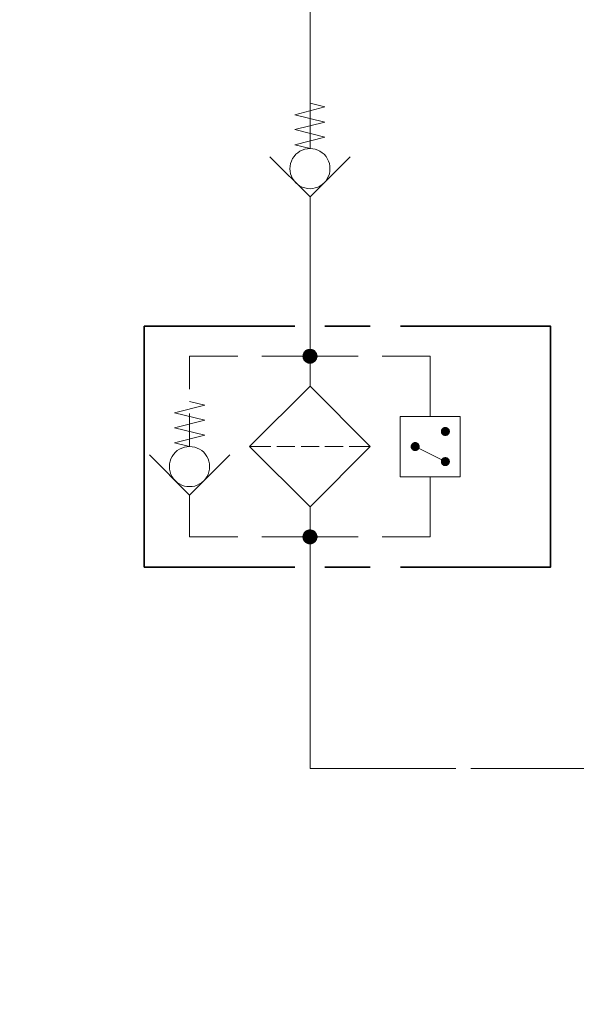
# Model space of a CAD drawing. Header units: millimetres. Extents: x 0 to 203, y 0 to 47.
# Tile 148 of 196: x 168.92 to 170.38, y 7.81 to 10.38. Entities that reach past the tile are written whole.
import ezdxf

# ---------------------------------------------------------------- set-up
doc = ezdxf.new("R2010")
doc.units = ezdxf.units.MM
doc.layers.add('PDF_Geomertry', color=7, linetype='Continuous')
doc.layers.add('PDF_Solid Fills', color=7, linetype='Continuous')

msp = doc.modelspace()

# ---------------------------------------------------------------- hatches: boundary and pattern name
at = {"layer": 'PDF_Solid Fills', "transparency": 33554559}
for points in [[(169.6832, 9.5026), (169.6638, 9.5076), (169.6652, 9.5104)], [(169.6832, 9.5026), (169.6652, 9.5104), (169.6657, 9.5124)], [(169.6832, 9.5026), (169.6657, 9.5124), (169.6671, 9.5146)], [(169.6832, 9.5026), (169.6671, 9.5146), (169.6693, 9.5165)], [(169.6832, 9.5026), (169.6693, 9.5165), (169.6707, 9.5187)], [(169.6832, 9.5026), (169.6707, 9.5187), (169.6735, 9.5201)], [(169.6832, 9.5026), (169.6735, 9.5201), (169.6754, 9.5207)], [(169.6832, 9.5026), (169.6754, 9.5207), (169.6777, 9.5215)], [(169.6832, 9.5026), (169.6777, 9.5215), (169.6804, 9.5221)], [(169.6832, 9.5026), (169.6804, 9.5221), (169.6832, 9.5221)], [(169.6832, 9.5026), (169.6852, 9.5221), (169.6879, 9.5215)], [(169.6832, 9.5026), (169.6832, 9.5221), (169.6852, 9.5221)], [(169.6832, 9.5026), (169.6879, 9.5215), (169.6907, 9.5207)], [(169.6832, 9.5026), (169.6907, 9.5207), (169.6929, 9.5201)], [(169.6832, 9.5026), (169.6929, 9.5201), (169.6949, 9.5187)], [(169.6832, 9.5026), (169.6949, 9.5187), (169.6971, 9.5165)], [(169.6832, 9.5026), (169.6971, 9.5165), (169.6985, 9.5146)], [(169.6832, 9.5026), (169.6985, 9.5146), (169.6999, 9.5124)], [(169.6832, 9.5026), (169.6999, 9.5124), (169.7013, 9.5104)], [(169.6832, 9.5026), (169.7013, 9.5104), (169.7018, 9.5076)], [(169.6832, 9.5026), (169.6629, 9.5026), (169.6638, 9.5054)], [(169.6832, 9.5026), (169.6638, 9.4999), (169.6629, 9.5026)], [(169.6832, 9.5026), (169.6638, 9.5054), (169.6638, 9.5076)], [(169.6832, 9.5026), (169.6638, 9.4979), (169.6638, 9.4999)], [(169.6832, 9.5026), (169.6652, 9.4951), (169.6638, 9.4979)], [(169.6832, 9.5026), (169.6657, 9.4929), (169.6652, 9.4951)], [(169.6832, 9.5026), (169.6671, 9.491), (169.6657, 9.4929)], [(169.6832, 9.5026), (169.6693, 9.4888), (169.6671, 9.491)], [(169.6832, 9.5026), (169.6707, 9.4874), (169.6693, 9.4888)], [(169.6832, 9.5026), (169.6735, 9.486), (169.6707, 9.4874)], [(169.6832, 9.5026), (169.6754, 9.4846), (169.6735, 9.486)], [(169.6832, 9.5026), (169.6777, 9.484), (169.6754, 9.4846)], [(169.6832, 9.5026), (169.6804, 9.4832), (169.6777, 9.484)], [(169.6832, 9.5026), (169.6832, 9.4832), (169.6804, 9.4832)], [(169.6832, 9.5026), (169.7018, 9.5076), (169.7027, 9.5054)], [(169.6832, 9.5026), (169.7027, 9.5054), (169.7027, 9.5026)], [(169.6832, 9.5026), (169.6852, 9.4832), (169.6832, 9.4832)], [(169.6832, 9.5026), (169.6879, 9.484), (169.6852, 9.4832)], [(169.6832, 9.5026), (169.6907, 9.4846), (169.6879, 9.484)], [(169.6832, 9.5026), (169.6929, 9.486), (169.6907, 9.4846)], [(169.6832, 9.5026), (169.6949, 9.4874), (169.6929, 9.486)], [(169.6832, 9.5026), (169.6971, 9.4888), (169.6949, 9.4874)], [(169.6832, 9.5026), (169.6985, 9.491), (169.6971, 9.4888)], [(169.6832, 9.5026), (169.6999, 9.4929), (169.6985, 9.491)], [(169.6832, 9.5026), (169.7013, 9.4951), (169.6999, 9.4929)], [(169.6832, 9.5026), (169.7018, 9.4979), (169.7013, 9.4951)], [(169.6832, 9.5026), (169.7027, 9.4999), (169.7018, 9.4979)], [(169.6832, 9.5026), (169.7027, 9.5026), (169.7027, 9.4999)], [(170.0365, 9.3063), (170.0249, 9.3076), (170.0254, 9.3096)], [(170.0365, 9.3063), (170.0249, 9.3063), (170.0249, 9.3076)], [(170.0365, 9.3063), (170.0249, 9.3049), (170.0249, 9.3063)], [(170.0365, 9.3063), (170.0254, 9.3035), (170.0249, 9.3049)], [(170.0365, 9.3063), (170.0254, 9.311), (170.0263, 9.3124)], [(170.0365, 9.3063), (170.0254, 9.3096), (170.0254, 9.311)], [(170.0365, 9.3063), (170.0254, 9.3021), (170.0254, 9.3035)], [(170.0365, 9.3063), (170.0263, 9.3007), (170.0254, 9.3021)], [(170.0365, 9.3063), (170.0263, 9.3124), (170.0268, 9.3138)], [(170.0365, 9.3063), (170.0268, 9.2993), (170.0263, 9.3007)], [(170.0365, 9.3063), (170.0268, 9.3138), (170.0282, 9.3146)], [(170.0365, 9.3063), (170.0282, 9.2979), (170.0268, 9.2993)], [(170.0365, 9.3063), (170.0282, 9.3146), (170.0296, 9.316)], [(170.0365, 9.3063), (170.0296, 9.2971), (170.0282, 9.2979)], [(170.0365, 9.3063), (170.0296, 9.316), (170.0304, 9.3165)], [(170.0365, 9.3063), (170.0304, 9.2957), (170.0296, 9.2971)], [(170.0365, 9.3063), (170.0304, 9.3165), (170.0318, 9.3174)], [(170.0365, 9.3063), (170.0318, 9.2957), (170.0304, 9.2957)], [(170.0365, 9.3063), (170.0318, 9.3174), (170.0338, 9.3179)], [(170.0365, 9.3063), (170.0338, 9.2951), (170.0318, 9.2957)], [(170.0365, 9.3063), (170.0338, 9.3179), (170.0352, 9.3179)], [(170.0365, 9.3063), (170.0352, 9.2943), (170.0338, 9.2951)], [(170.0365, 9.3063), (170.0352, 9.3179), (170.0365, 9.3179)], [(170.0365, 9.3063), (170.0365, 9.2943), (170.0352, 9.2943)], [(170.0365, 9.3063), (170.0393, 9.3179), (170.0407, 9.3174)], [(170.0365, 9.3063), (170.0379, 9.3179), (170.0393, 9.3179)], [(170.0365, 9.3063), (170.0365, 9.3179), (170.0379, 9.3179)], [(170.0365, 9.3063), (170.0407, 9.3174), (170.0421, 9.3165)], [(170.0365, 9.3063), (170.0421, 9.3165), (170.0435, 9.316)], [(170.0365, 9.3063), (170.0435, 9.316), (170.0449, 9.3146)], [(170.0365, 9.3063), (170.0449, 9.3146), (170.0457, 9.3138)], [(170.0365, 9.3063), (170.0457, 9.3138), (170.0471, 9.3124)], [(170.0365, 9.3063), (170.0471, 9.3124), (170.0477, 9.311)], [(170.0365, 9.3063), (170.0477, 9.311), (170.0477, 9.3096)], [(170.0365, 9.3063), (170.0477, 9.3096), (170.0485, 9.3076)], [(170.0365, 9.3063), (170.0485, 9.3076), (170.0485, 9.3063)], [(170.0365, 9.3063), (170.0379, 9.2943), (170.0365, 9.2943)], [(170.0365, 9.3063), (170.0393, 9.2951), (170.0379, 9.2943)], [(170.0365, 9.3063), (170.0407, 9.2957), (170.0393, 9.2951)], [(170.0365, 9.3063), (170.0421, 9.2957), (170.0407, 9.2957)], [(170.0365, 9.3063), (170.0435, 9.2971), (170.0421, 9.2957)], [(170.0365, 9.3063), (170.0449, 9.2979), (170.0435, 9.2971)], [(170.0365, 9.3063), (170.0457, 9.2993), (170.0449, 9.2979)], [(170.0365, 9.3063), (170.0471, 9.3007), (170.0457, 9.2993)], [(170.0365, 9.3063), (170.0477, 9.3021), (170.0471, 9.3007)], [(170.0365, 9.3063), (170.0477, 9.3035), (170.0477, 9.3021)], [(170.0365, 9.3063), (170.0485, 9.3049), (170.0477, 9.3035)], [(170.0365, 9.3063), (170.0485, 9.3063), (170.0485, 9.3049)], [(169.9582, 9.2674), (169.9568, 9.2785), (169.9582, 9.279)], [(169.9582, 9.2674), (169.9582, 9.279), (169.9596, 9.2785)], [(169.9582, 9.2674), (169.9463, 9.2701), (169.9471, 9.2715)], [(169.9582, 9.2674), (169.9463, 9.2687), (169.9463, 9.2701)], [(169.9582, 9.2674), (169.9463, 9.2674), (169.9463, 9.2687)], [(169.9582, 9.2674), (169.9463, 9.2651), (169.9463, 9.2674)], [(169.9582, 9.2674), (169.9463, 9.2638), (169.9463, 9.2651)], [(169.9582, 9.2674), (169.9471, 9.2624), (169.9463, 9.2638)], [(169.9582, 9.2674), (169.9471, 9.2715), (169.9477, 9.2729)], [(169.9582, 9.2674), (169.9477, 9.261), (169.9471, 9.2624)], [(169.9582, 9.2674), (169.9477, 9.2729), (169.9485, 9.2743)], [(169.9582, 9.2674), (169.9485, 9.2596), (169.9477, 9.261)], [(169.9582, 9.2674), (169.9485, 9.2743), (169.9499, 9.2757)], [(169.9582, 9.2674), (169.9499, 9.259), (169.9485, 9.2596)], [(169.9582, 9.2674), (169.9499, 9.2757), (169.9504, 9.2763)], [(169.9582, 9.2674), (169.9504, 9.2576), (169.9499, 9.259)], [(169.9582, 9.2674), (169.9504, 9.2763), (169.9518, 9.2771)], [(169.9582, 9.2674), (169.9518, 9.2568), (169.9504, 9.2576)], [(169.9582, 9.2674), (169.9518, 9.2771), (169.9532, 9.2776)], [(169.9582, 9.2674), (169.9532, 9.2563), (169.9518, 9.2568)], [(169.9582, 9.2674), (169.9532, 9.2776), (169.9546, 9.2785)], [(169.9582, 9.2674), (169.9546, 9.2554), (169.9532, 9.2563)], [(169.9582, 9.2674), (169.9546, 9.2785), (169.9568, 9.2785)], [(169.9582, 9.2674), (169.9568, 9.2554), (169.9546, 9.2554)], [(169.9582, 9.2674), (169.9582, 9.2554), (169.9568, 9.2554)], [(169.9582, 9.2674), (169.961, 9.2785), (169.9624, 9.2776)], [(169.9582, 9.2674), (169.9596, 9.2785), (169.961, 9.2785)], [(169.9582, 9.2674), (169.9624, 9.2776), (169.9638, 9.2771)], [(169.9582, 9.2674), (169.9638, 9.2771), (169.9652, 9.2763)], [(169.9582, 9.2674), (169.9652, 9.2763), (169.9665, 9.2757)], [(169.9582, 9.2674), (169.9665, 9.2757), (169.9671, 9.2743)], [(169.9582, 9.2674), (169.9671, 9.2743), (169.9679, 9.2729)], [(169.9582, 9.2674), (169.9679, 9.2729), (169.9685, 9.2715)], [(169.9582, 9.2674), (169.9685, 9.2715), (169.9693, 9.2701)], [(169.9582, 9.2674), (169.9693, 9.2701), (169.9699, 9.2687)], [(169.9582, 9.2674), (169.9699, 9.2687), (169.9699, 9.2674)], [(169.9582, 9.2674), (169.9596, 9.2554), (169.9582, 9.2554)], [(169.9582, 9.2674), (169.961, 9.2554), (169.9596, 9.2554)], [(169.9582, 9.2674), (169.9624, 9.2563), (169.961, 9.2554)], [(169.9582, 9.2674), (169.9638, 9.2568), (169.9624, 9.2563)], [(169.9582, 9.2674), (169.9652, 9.2576), (169.9638, 9.2568)], [(169.9582, 9.2674), (169.9665, 9.259), (169.9652, 9.2576)], [(169.9582, 9.2674), (169.9671, 9.2596), (169.9665, 9.259)], [(169.9582, 9.2674), (169.9679, 9.261), (169.9671, 9.2596)], [(169.9582, 9.2674), (169.9685, 9.2624), (169.9679, 9.261)], [(169.9582, 9.2674), (169.9693, 9.2638), (169.9685, 9.2624)], [(169.9582, 9.2674), (169.9699, 9.2651), (169.9693, 9.2638)], [(169.9582, 9.2674), (169.9699, 9.2674), (169.9699, 9.2651)], [(170.0365, 9.2276), (170.0249, 9.229), (170.0254, 9.2304)], [(170.0365, 9.2276), (170.0249, 9.2276), (170.0249, 9.229)], [(170.0365, 9.2276), (170.0249, 9.2262), (170.0249, 9.2276)], [(170.0365, 9.2276), (170.0254, 9.2249), (170.0249, 9.2262)], [(170.0365, 9.2276), (170.0254, 9.2326), (170.0263, 9.234)], [(170.0365, 9.2276), (170.0254, 9.2304), (170.0254, 9.2326)], [(170.0365, 9.2276), (170.0254, 9.2235), (170.0254, 9.2249)], [(170.0365, 9.2276), (170.0263, 9.2221), (170.0254, 9.2235)], [(170.0365, 9.2276), (170.0263, 9.234), (170.0268, 9.2346)], [(170.0365, 9.2276), (170.0268, 9.2207), (170.0263, 9.2221)], [(170.0365, 9.2276), (170.0268, 9.2346), (170.0282, 9.236)], [(170.0365, 9.2276), (170.0282, 9.2193), (170.0268, 9.2207)], [(170.0365, 9.2276), (170.0282, 9.236), (170.0296, 9.2374)], [(170.0365, 9.2276), (170.0296, 9.2188), (170.0282, 9.2193)], [(170.0365, 9.2276), (170.0296, 9.2374), (170.0304, 9.2382)], [(170.0365, 9.2276), (170.0304, 9.2174), (170.0296, 9.2188)], [(170.0365, 9.2276), (170.0304, 9.2382), (170.0318, 9.2388)], [(170.0365, 9.2276), (170.0318, 9.2165), (170.0304, 9.2174)], [(170.0365, 9.2276), (170.0318, 9.2388), (170.0338, 9.2388)], [(170.0365, 9.2276), (170.0338, 9.2165), (170.0318, 9.2165)], [(170.0365, 9.2276), (170.0338, 9.2388), (170.0352, 9.2396)], [(170.0365, 9.2276), (170.0352, 9.216), (170.0338, 9.2165)], [(170.0365, 9.2276), (170.0352, 9.2396), (170.0365, 9.2396)], [(170.0365, 9.2276), (170.0365, 9.216), (170.0352, 9.216)], [(170.0365, 9.2276), (170.0379, 9.2396), (170.0393, 9.2388)], [(170.0365, 9.2276), (170.0365, 9.2396), (170.0379, 9.2396)], [(170.0365, 9.2276), (170.0407, 9.2388), (170.0421, 9.2382)], [(170.0365, 9.2276), (170.0393, 9.2388), (170.0407, 9.2388)], [(170.0365, 9.2276), (170.0421, 9.2382), (170.0435, 9.2374)], [(170.0365, 9.2276), (170.0435, 9.2374), (170.0449, 9.236)], [(170.0365, 9.2276), (170.0449, 9.236), (170.0457, 9.2346)], [(170.0365, 9.2276), (170.0457, 9.2346), (170.0471, 9.234)], [(170.0365, 9.2276), (170.0471, 9.234), (170.0477, 9.2326)], [(170.0365, 9.2276), (170.0477, 9.2326), (170.0477, 9.2304)], [(170.0365, 9.2276), (170.0477, 9.2304), (170.0485, 9.229)], [(170.0365, 9.2276), (170.0485, 9.229), (170.0485, 9.2276)], [(170.0365, 9.2276), (170.0379, 9.216), (170.0365, 9.216)], [(170.0365, 9.2276), (170.0393, 9.2165), (170.0379, 9.216)], [(170.0365, 9.2276), (170.0407, 9.2165), (170.0393, 9.2165)], [(170.0365, 9.2276), (170.0421, 9.2174), (170.0407, 9.2165)], [(170.0365, 9.2276), (170.0435, 9.2188), (170.0421, 9.2174)], [(170.0365, 9.2276), (170.0449, 9.2193), (170.0435, 9.2188)], [(170.0365, 9.2276), (170.0457, 9.2207), (170.0449, 9.2193)], [(170.0365, 9.2276), (170.0471, 9.2221), (170.0457, 9.2207)], [(170.0365, 9.2276), (170.0477, 9.2235), (170.0471, 9.2221)], [(170.0365, 9.2276), (170.0477, 9.2249), (170.0477, 9.2235)], [(170.0365, 9.2276), (170.0485, 9.2262), (170.0477, 9.2249)], [(170.0365, 9.2276), (170.0485, 9.2276), (170.0485, 9.2262)], [(169.6832, 9.0313), (169.6707, 9.0471), (169.6735, 9.0485)], [(169.6832, 9.0313), (169.6735, 9.0485), (169.6754, 9.0493)], [(169.6832, 9.0313), (169.6754, 9.0493), (169.6777, 9.0499)], [(169.6832, 9.0313), (169.6777, 9.0499), (169.6804, 9.0507)], [(169.6832, 9.0313), (169.6804, 9.0507), (169.6832, 9.0507)], [(169.6832, 9.0313), (169.6852, 9.0507), (169.6879, 9.0499)], [(169.6832, 9.0313), (169.6832, 9.0507), (169.6852, 9.0507)], [(169.6832, 9.0313), (169.6879, 9.0499), (169.6907, 9.0493)], [(169.6832, 9.0313), (169.6907, 9.0493), (169.6929, 9.0485)], [(169.6832, 9.0313), (169.6929, 9.0485), (169.6949, 9.0471)], [(169.6832, 9.0313), (169.6629, 9.0313), (169.6638, 9.034)], [(169.6832, 9.0313), (169.6638, 9.0285), (169.6629, 9.0313)], [(169.6832, 9.0313), (169.6638, 9.036), (169.6652, 9.0387)], [(169.6832, 9.0313), (169.6638, 9.034), (169.6638, 9.036)], [(169.6832, 9.0313), (169.6638, 9.0263), (169.6638, 9.0285)], [(169.6832, 9.0313), (169.6652, 9.0235), (169.6638, 9.0263)], [(169.6832, 9.0313), (169.6652, 9.0387), (169.6657, 9.041)], [(169.6832, 9.0313), (169.6657, 9.0215), (169.6652, 9.0235)], [(169.6832, 9.0313), (169.6657, 9.041), (169.6671, 9.0429)], [(169.6832, 9.0313), (169.6671, 9.0193), (169.6657, 9.0215)], [(169.6832, 9.0313), (169.6671, 9.0429), (169.6693, 9.0451)], [(169.6832, 9.0313), (169.6693, 9.0174), (169.6671, 9.0193)], [(169.6832, 9.0313), (169.6693, 9.0451), (169.6707, 9.0471)], [(169.6832, 9.0313), (169.6707, 9.016), (169.6693, 9.0174)], [(169.6832, 9.0313), (169.6735, 9.0146), (169.6707, 9.016)], [(169.6832, 9.0313), (169.6754, 9.0132), (169.6735, 9.0146)], [(169.6832, 9.0313), (169.6777, 9.0124), (169.6754, 9.0132)], [(169.6832, 9.0313), (169.6804, 9.0118), (169.6777, 9.0124)], [(169.6832, 9.0313), (169.6832, 9.0118), (169.6804, 9.0118)], [(169.6832, 9.0313), (169.6949, 9.0471), (169.6971, 9.0451)], [(169.6832, 9.0313), (169.6971, 9.0451), (169.6985, 9.0429)], [(169.6832, 9.0313), (169.6985, 9.0429), (169.6999, 9.041)], [(169.6832, 9.0313), (169.6999, 9.041), (169.7013, 9.0387)], [(169.6832, 9.0313), (169.7013, 9.0387), (169.7018, 9.036)], [(169.6832, 9.0313), (169.7018, 9.036), (169.7027, 9.034)], [(169.6832, 9.0313), (169.7027, 9.034), (169.7027, 9.0313)], [(169.6832, 9.0313), (169.6852, 9.0118), (169.6832, 9.0118)], [(169.6832, 9.0313), (169.6879, 9.0124), (169.6852, 9.0118)], [(169.6832, 9.0313), (169.6907, 9.0132), (169.6879, 9.0124)], [(169.6832, 9.0313), (169.6929, 9.0146), (169.6907, 9.0132)], [(169.6832, 9.0313), (169.6949, 9.016), (169.6929, 9.0146)], [(169.6832, 9.0313), (169.6971, 9.0174), (169.6949, 9.016)], [(169.6832, 9.0313), (169.6985, 9.0193), (169.6971, 9.0174)], [(169.6832, 9.0313), (169.6999, 9.0215), (169.6985, 9.0193)], [(169.6832, 9.0313), (169.7013, 9.0235), (169.6999, 9.0215)], [(169.6832, 9.0313), (169.7018, 9.0263), (169.7013, 9.0235)], [(169.6832, 9.0313), (169.7027, 9.0285), (169.7018, 9.0263)], [(169.6832, 9.0313), (169.7027, 9.0313), (169.7027, 9.0285)]]:
    msp.add_hatch(color=256, dxfattribs=at).paths.add_polyline_path(points)

# ---------------------------------------------------------------- linework, layer by layer
at = {"layer": 'PDF_Geomertry', "lineweight": 15}
for points in [[(171.3921, 10.159), (171.4318, 10.1493), (171.3527, 10.1299), (171.4318, 10.1096), (171.3527, 10.0901), (171.4318, 10.0707), (171.3527, 10.0507), (171.3921, 10.041), (171.3921, 10.4651), (170.5749, 10.4651), (169.6832, 10.4651), (169.6832, 10.0451), (169.6435, 10.0549), (169.7221, 10.0743), (169.6435, 10.0943), (169.7221, 10.1138), (169.6435, 10.1332), (169.7221, 10.1535), (169.6832, 10.1632)], [(169.7879, 10.0235), (169.6832, 9.9188), (169.5782, 10.0235)], [(169.6832, 9.4243), (169.6832, 9.5812), (169.6832, 9.8882), (169.6832, 9.9188)], [(169.3685, 9.4165), (169.3685, 9.5026), (169.4943, 9.5026)], [(169.5574, 9.5026), (169.6832, 9.5026), (169.8088, 9.5026)], [(169.8713, 9.5026), (169.9971, 9.5026), (169.9971, 9.3457)], [(169.3685, 9.3846), (169.4082, 9.3749), (169.329, 9.3554), (169.4082, 9.336), (169.329, 9.316), (169.4082, 9.2965), (169.329, 9.2771), (169.3685, 9.2674), (169.3685, 9.3535)], [(169.581, 9.2674), (169.5254, 9.2674)], [(169.6435, 9.2674), (169.5963, 9.2674)], [(169.6596, 9.2674), (169.7068, 9.2674)], [(169.7221, 9.2674), (169.7693, 9.2674)], [(169.8402, 9.2674), (169.7852, 9.2674)], [(169.9582, 9.2674), (170.0365, 9.2276)], [(169.4735, 9.2451), (169.3685, 9.1401), (169.2638, 9.2451)], [(169.8713, 9.0313), (169.9971, 9.0313), (169.9971, 9.1882)], [(169.3685, 9.1401), (169.3685, 9.1096), (169.3685, 9.0313), (169.4943, 9.0313)], [(169.6832, 9.1096), (169.6832, 8.9526), (169.6832, 8.4263), (170.0643, 8.4263)], [(169.5574, 9.0313), (169.6832, 9.0313), (169.8088, 9.0313)], [(170.1818, 8.4263), (170.1032, 8.4263), (170.5749, 8.4263), (170.5749, 7.9549), (170.5749, 7.6485), (168.9638, 7.6485), (168.9638, 7.3104), (168.9249, 7.3201), (169.0032, 7.3396), (168.9249, 7.3596), (169.0032, 7.379), (168.9249, 7.3985), (169.0032, 7.4188), (168.9638, 7.4285)]]:
    msp.add_lwpolyline(points, dxfattribs=at)
for points in [[(169.7352, 9.9924), (169.7346, 9.9993), (169.7338, 10.0063), (169.731, 10.0124), (169.7282, 10.0187), (169.7249, 10.0243), (169.7199, 10.0299), (169.7152, 10.034), (169.7088, 10.0382), (169.7032, 10.041), (169.6963, 10.0429), (169.6902, 10.0443), (169.6832, 10.0451), (169.6763, 10.0443), (169.6693, 10.0429), (169.6629, 10.041), (169.6568, 10.0382), (169.6513, 10.034), (169.6457, 10.0299), (169.6415, 10.0243), (169.6374, 10.0187), (169.6346, 10.0124), (169.6324, 10.0063), (169.631, 9.9993), (169.6304, 9.9924), (169.631, 9.986), (169.6324, 9.979), (169.6346, 9.9729), (169.6374, 9.9665), (169.6415, 9.961), (169.6457, 9.9554), (169.6513, 9.9513), (169.6568, 9.9471), (169.6629, 9.9443), (169.6693, 9.9424), (169.6763, 9.941), (169.6832, 9.9401), (169.6902, 9.941), (169.6963, 9.9424), (169.7032, 9.9443), (169.7088, 9.9471), (169.7152, 9.9513), (169.7199, 9.9554), (169.7249, 9.961), (169.7282, 9.9665), (169.731, 9.9729), (169.7338, 9.979), (169.7346, 9.986), (169.7352, 9.9924)], [(169.6832, 9.4243), (169.8402, 9.2674), (169.6832, 9.1096), (169.5254, 9.2674)], [(169.9185, 9.1882), (170.0754, 9.1882), (170.0754, 9.3457), (169.9185, 9.3457), (169.9185, 9.1882)], [(169.4207, 9.2146), (169.4207, 9.2215), (169.4193, 9.2285), (169.4171, 9.2346), (169.4138, 9.241), (169.4102, 9.2465), (169.4054, 9.2521), (169.4004, 9.2563), (169.3949, 9.2604), (169.3888, 9.2632), (169.3824, 9.2651), (169.3754, 9.2665), (169.3685, 9.2674), (169.3615, 9.2665), (169.3554, 9.2651), (169.3485, 9.2632), (169.3421, 9.2604), (169.3365, 9.2563), (169.3318, 9.2521), (169.3268, 9.2465), (169.3235, 9.241), (169.3199, 9.2346), (169.3179, 9.2285), (169.3165, 9.2215), (169.3165, 9.2146), (169.3165, 9.2076), (169.3179, 9.2013), (169.3199, 9.1943), (169.3235, 9.1882), (169.3268, 9.1826), (169.3318, 9.1776), (169.3365, 9.1729), (169.3421, 9.1693), (169.3485, 9.166), (169.3554, 9.1637), (169.3615, 9.1624), (169.3685, 9.1624), (169.3754, 9.1624), (169.3824, 9.1637), (169.3888, 9.166), (169.3949, 9.1693), (169.4004, 9.1729), (169.4054, 9.1776), (169.4102, 9.1826), (169.4138, 9.1882), (169.4171, 9.1943), (169.4193, 9.2013), (169.4207, 9.2076), (169.4207, 9.2146)]]:
    msp.add_lwpolyline(points, close=True, dxfattribs=at)
at = {"layer": 'PDF_Geomertry', "lineweight": 35}
for points in [[(169.6435, 8.9526), (169.2504, 8.9526), (169.2504, 9.5812), (169.6435, 9.5812)], [(169.7221, 9.5812), (169.8402, 9.5812)], [(169.9193, 9.5812), (170.3115, 9.5812), (170.3115, 8.9526), (169.9193, 8.9526)], [(169.8402, 8.9526), (169.7221, 8.9526)]]:
    msp.add_lwpolyline(points, dxfattribs=at)
at = {"layer": 'PDF_Geomertry', "lineweight": 0}
for points in [[(169.6735, 9.5026), (169.6735, 9.5012), (169.6735, 9.4999), (169.674, 9.4993), (169.674, 9.4979), (169.6749, 9.4965), (169.6763, 9.4957), (169.6768, 9.4951), (169.6782, 9.4943), (169.679, 9.4938), (169.6804, 9.4929), (169.6818, 9.4929), (169.6832, 9.4929), (169.6846, 9.4929), (169.6852, 9.4929), (169.6865, 9.4938), (169.6879, 9.4943), (169.6888, 9.4951), (169.6902, 9.4957), (169.6907, 9.4965), (169.6915, 9.4979), (169.6921, 9.4993), (169.6921, 9.4999), (169.6929, 9.5012), (169.6929, 9.5026), (169.6929, 9.504), (169.6921, 9.5054), (169.6921, 9.5068), (169.6915, 9.5076), (169.6907, 9.509), (169.6902, 9.5096), (169.6888, 9.5104), (169.6879, 9.511), (169.6865, 9.5118), (169.6852, 9.5124), (169.6846, 9.5124), (169.6832, 9.5124), (169.6818, 9.5124), (169.6804, 9.5124), (169.679, 9.5118), (169.6782, 9.511), (169.6768, 9.5104), (169.6763, 9.5096), (169.6749, 9.509), (169.674, 9.5076), (169.674, 9.5068), (169.6735, 9.5054), (169.6735, 9.504), (169.6735, 9.5026)], [(170.0304, 9.3063), (170.0304, 9.3054), (170.031, 9.3049), (170.031, 9.304), (170.0318, 9.3035), (170.0318, 9.3026), (170.0324, 9.3021), (170.0332, 9.3013), (170.0338, 9.3013), (170.0346, 9.3007), (170.0352, 9.3007), (170.036, 9.3007), (170.0365, 9.3007), (170.0374, 9.3007), (170.0379, 9.3007), (170.0388, 9.3007), (170.0393, 9.3013), (170.0402, 9.3013), (170.0407, 9.3021), (170.0415, 9.3026), (170.0415, 9.3035), (170.0421, 9.304), (170.0421, 9.3049), (170.0421, 9.3054), (170.0421, 9.3063), (170.0421, 9.3068), (170.0421, 9.3076), (170.0421, 9.3082), (170.0415, 9.309), (170.0415, 9.3096), (170.0407, 9.3104), (170.0402, 9.311), (170.0393, 9.3118), (170.0388, 9.3118), (170.0379, 9.3118), (170.0374, 9.3124), (170.0365, 9.3124), (170.036, 9.3124), (170.0352, 9.3118), (170.0346, 9.3118), (170.0338, 9.3118), (170.0332, 9.311), (170.0324, 9.3104), (170.0318, 9.3096), (170.0318, 9.309), (170.031, 9.3082), (170.031, 9.3076), (170.0304, 9.3068), (170.0304, 9.3063)], [(169.9518, 9.2674), (169.9518, 9.2665), (169.9527, 9.2651), (169.9527, 9.2646), (169.9527, 9.2638), (169.9532, 9.2632), (169.954, 9.2632), (169.9546, 9.2624), (169.9554, 9.2618), (169.9568, 9.261), (169.9574, 9.261), (169.9582, 9.261), (169.9588, 9.261), (169.9596, 9.261), (169.9602, 9.2618), (169.961, 9.2618), (169.9615, 9.2624), (169.9624, 9.2632), (169.9629, 9.2638), (169.9638, 9.2646), (169.9638, 9.2651), (169.9638, 9.2665), (169.9638, 9.2674), (169.9638, 9.2679), (169.9638, 9.2687), (169.9638, 9.2693), (169.9629, 9.2701), (169.9624, 9.2707), (169.9624, 9.2715), (169.9615, 9.2715), (169.961, 9.2721), (169.9602, 9.2721), (169.9596, 9.2729), (169.9588, 9.2729), (169.9582, 9.2729), (169.9574, 9.2729), (169.9568, 9.2729), (169.9554, 9.2721), (169.9546, 9.2715), (169.954, 9.2715), (169.9532, 9.2707), (169.9527, 9.2701), (169.9527, 9.2693), (169.9527, 9.2687), (169.9518, 9.2679), (169.9518, 9.2674)], [(170.0304, 9.2276), (170.0304, 9.2271), (170.031, 9.2262), (170.031, 9.2257), (170.0318, 9.2249), (170.0318, 9.2243), (170.0324, 9.2235), (170.0332, 9.2229), (170.0338, 9.2229), (170.0346, 9.2221), (170.0352, 9.2221), (170.036, 9.2221), (170.0365, 9.2221), (170.0374, 9.2221), (170.0379, 9.2221), (170.0388, 9.2221), (170.0393, 9.2229), (170.0402, 9.2229), (170.0407, 9.2235), (170.0415, 9.2243), (170.0415, 9.2249), (170.0421, 9.2257), (170.0421, 9.2262), (170.0421, 9.2271), (170.0421, 9.2276), (170.0421, 9.2285), (170.0421, 9.229), (170.0421, 9.2299), (170.0415, 9.2304), (170.0415, 9.2313), (170.0407, 9.2318), (170.0402, 9.2326), (170.0393, 9.2326), (170.0388, 9.2332), (170.0379, 9.2332), (170.0374, 9.2332), (170.0365, 9.234), (170.036, 9.2332), (170.0352, 9.2332), (170.0346, 9.2332), (170.0338, 9.2326), (170.0332, 9.2326), (170.0324, 9.2318), (170.0318, 9.2313), (170.0318, 9.2304), (170.031, 9.2299), (170.031, 9.229), (170.0304, 9.2285), (170.0304, 9.2276)], [(169.6735, 9.0313), (169.6735, 9.0299), (169.6735, 9.0285), (169.674, 9.0276), (169.674, 9.0263), (169.6749, 9.0257), (169.6763, 9.0243), (169.6768, 9.0235), (169.6782, 9.0229), (169.679, 9.0221), (169.6804, 9.0215), (169.6818, 9.0215), (169.6832, 9.0215), (169.6846, 9.0215), (169.6852, 9.0215), (169.6865, 9.0221), (169.6879, 9.0229), (169.6888, 9.0235), (169.6902, 9.0243), (169.6907, 9.0257), (169.6915, 9.0263), (169.6921, 9.0276), (169.6921, 9.0285), (169.6929, 9.0299), (169.6929, 9.0313), (169.6929, 9.0326), (169.6921, 9.034), (169.6921, 9.0354), (169.6915, 9.036), (169.6907, 9.0374), (169.6902, 9.0382), (169.6888, 9.0387), (169.6879, 9.0396), (169.6865, 9.0401), (169.6852, 9.041), (169.6846, 9.041), (169.6832, 9.041), (169.6818, 9.041), (169.6804, 9.041), (169.679, 9.0401), (169.6782, 9.0396), (169.6768, 9.0387), (169.6763, 9.0382), (169.6749, 9.0374), (169.674, 9.036), (169.674, 9.0354), (169.6735, 9.034), (169.6735, 9.0326), (169.6735, 9.0313)]]:
    msp.add_lwpolyline(points, close=True, dxfattribs=at)

doc.saveas('drawing.dxf')
